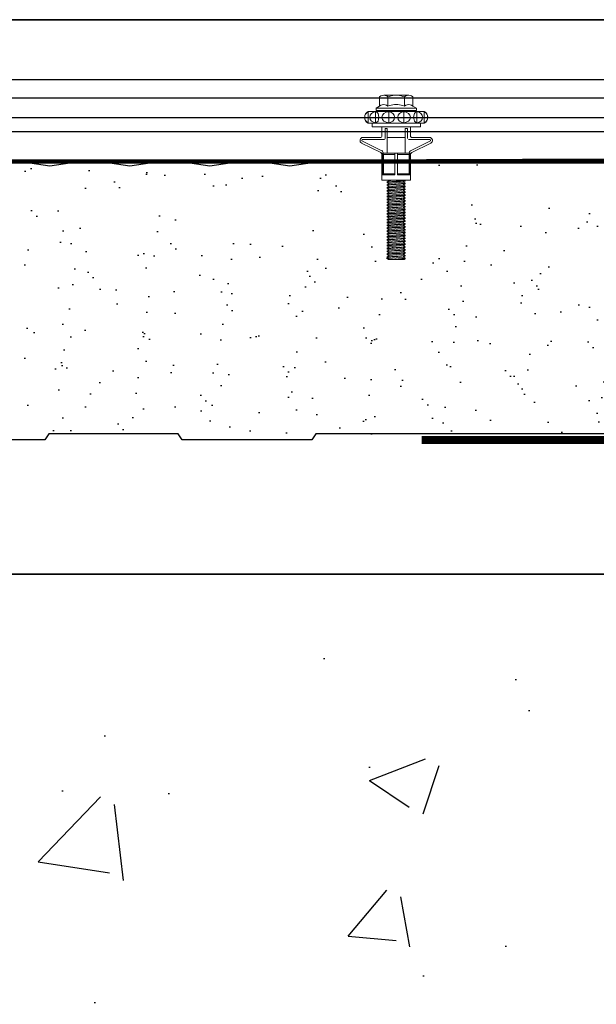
# Model space of a CAD drawing. Header units: millimetres. Extents: x -312551 to 250764, y -35891 to 59426.
# Tile 60 of 256: x -235529 to -235385, y 6102 to 6348. Entities that reach past the tile are written whole.
import ezdxf

# ---------------------------------------------------------------- set-up
doc = ezdxf.new("R2010")
doc.units = ezdxf.units.MM
doc.header["$LTSCALE"] = 2.5
doc.linetypes.add('HIDDEN', pattern=[0.375, 0.25, -0.125])
doc.layers.add('Rails', color=1, linetype='Continuous')

# ---------------------------------------------------------------- blocks, each defined once
blk = doc.blocks.new('KP Tile fastener')
at = {"layer": 'Rails', "color": 7, "linetype": 'Continuous', "lineweight": 0}
for p, q in [((-3.24, 7.64), (-3.59, 7.37)), ((-3.18, 7.63), (-3.5, 7.37)), ((-2.83, 7.81), (-3.24, 7.64)), ((-2.8, 7.8), (-3.18, 7.63)), ((-2.39, 7.87), (-2.83, 7.81)), ((-2.39, 7.86), (-2.8, 7.8)), ((-1.94, 7.82), (-2.39, 7.87)), ((-1.97, 7.8), (-2.39, 7.86)), ((-1.59, 7.63), (-1.97, 7.8)), ((-1.53, 7.65), (-1.94, 7.82)), ((-1.27, 7.37), (-1.59, 7.63)), ((-1.18, 7.38), (-1.53, 7.65)), ((2.63, 3.85), (2.63, 8.3)), ((3.13, 3.04), (3.13, 8.33)), ((5.95, 3.6), (3.61, 8.44)), ((6.37, 3.87), (4.05, 8.63)), ((-5.19, 4.16), (-4.68, 5.04)), ((-4.68, 0), (-4.68, 5.04)), ((-4.68, 5.04), (-4.05, 5.04)), ((-4.05, 0), (-4.05, 5.04)), ((-3.59, 7.37), (-3.87, 7.02)), ((-3.87, 0), (-3.87, 7.02)), ((-3.5, 7.37), (-3.73, 7.02)), ((-3.73, 7.02), (-1.04, 7.02)), ((-3.63, 5.7), (-3.73, 5.14)), ((-3.73, 5.14), (-1.04, 5.14)), ((-3.73, 5.14), (-3.63, 4.82)), ((-3.34, 6.17), (-3.63, 5.7)), ((-2.9, 6.49), (-3.34, 6.17)), ((-2.39, 6.6), (-2.9, 6.49)), ((-1.87, 6.49), (-2.39, 6.6)), ((-1.43, 6.17), (-1.87, 6.49)), ((-1.14, 5.7), (-1.43, 6.17)), ((-1.04, 7.02), (-1.27, 7.37)), ((-0.9, 7.02), (-1.18, 7.38)), ((-1.04, 5.14), (-1.14, 5.7)), ((-1.14, 4.82), (-1.04, 5.14)), ((-0.9, 0), (-0.9, 7.02)), ((-0.9, 6.03), (0, 6.03)), ((0, 0), (0, 6.03)), ((0, 0), (0, 6.03)), ((-7.87, 3.5), (-7.92, 3.12)), ((-7.92, 0), (-7.92, 3.12)), ((-7.92, 3.12), (-7.87, 2.73)), ((-7.71, 3.86), (-7.87, 3.5)), ((-7.87, 2.73), (-7.71, 2.38)), ((-7.47, 4.16), (-7.71, 3.86)), ((-7.47, 4.16), (-5.19, 4.16)), ((-5.53, 3.49), (-5.58, 3.12)), ((-5.58, 3.12), (-5.53, 2.74)), ((-5.4, 3.85), (-5.53, 3.49)), ((-5.53, 2.74), (-5.4, 2.39)), ((-5.19, 4.15), (-5.4, 3.85)), ((-3.63, 2.53), (-3.73, 1.88)), ((-3.63, 4.82), (-3.34, 4.54)), ((-3.34, 3.07), (-3.63, 2.53)), ((-3.34, 4.54), (-2.39, 4.3)), ((-2.9, 3.44), (-3.34, 3.07)), ((-2.39, 3.57), (-2.9, 3.44)), ((-2.39, 4.3), (-1.43, 4.54)), ((-1.87, 3.44), (-2.39, 3.57)), ((-1.43, 3.07), (-1.87, 3.44)), ((-1.43, 4.54), (-1.14, 4.82)), ((-1.14, 2.53), (-1.43, 3.07)), ((-1.04, 1.88), (-1.14, 2.53)), ((0, 3.6), (2.38, 3.6)), ((0.43, 2.28), (0.43, 2.79)), ((0.43, 2.79), (2.88, 2.79)), ((6.6, 0.36), (6.6, 3.69)), ((6.6, 3.51), (12, 3.51)), ((6.6, 3.33), (12, 3.33)), ((6.6, 3.33), (6.87, 3.2)), ((6.87, 0.36), (6.87, 3.2)), ((6.87, 3.2), (11.73, 3.2)), ((6.95, 3.6), (12, 3.6)), ((11.73, 3.2), (12, 3.33)), ((11.73, 0.36), (11.73, 3.2)), ((12, 0.36), (12, 3.6)), ((12, 3.6), (13.35, 3.6)), ((13.35, 0), (13.35, 3.6)), ((-7.9, 0.43), (-7.92, 0)), ((-7.9, 0.43), (-7.92, 0)), ((-7.9, -0.43), (-7.92, 0)), ((-7.9, -0.43), (-7.92, 0)), ((-7.84, 0.86), (-7.9, 0.43)), ((-7.75, 1.28), (-7.84, 0.86)), ((-7.62, 1.69), (-7.75, 1.28)), ((-7.71, 2.38), (-7.47, 2.08)), ((-7.47, 2.08), (-7.62, 1.69)), ((-7.47, 2.08), (-5.19, 2.08)), ((-5.56, 0.42), (-5.58, 0)), ((-5.56, 0.42), (-5.58, 0)), ((-5.56, -0.42), (-5.58, 0)), ((-5.56, -0.42), (-5.58, 0)), ((-5.52, 0.85), (-5.56, 0.42)), ((-5.44, 1.28), (-5.52, 0.85)), ((-5.33, 1.69), (-5.44, 1.28)), ((-5.4, 2.39), (-5.19, 2.08)), ((-5.2, 2.08), (-5.33, 1.69)), ((-4.68, 0), (-4.68, -5.04)), ((-4.05, 2.09), (-3.87, 2.09)), ((-4.05, 0), (-4.05, -5.04)), ((-3.73, 1.88), (-1.04, 1.88)), ((-3.73, 1.88), (-3.63, 1.32)), ((-3.63, 1.32), (-3.34, 0.85)), ((-3.34, 0.85), (-2.9, 0.53)), ((-2.9, 0.53), (-2.39, 0.42)), ((-2.9, 0.53), (-2.39, 0.42)), ((-2.39, 0.42), (-1.87, 0.53)), ((-2.39, 0.42), (-1.87, 0.53)), ((-1.87, 0.53), (-1.43, 0.85)), ((-1.43, 0.85), (-1.14, 1.32)), ((-1.14, 1.32), (-1.04, 1.88)), ((0, 0), (0, -6.03)), ((0, 0), (0, -6.03)), ((0.43, 2.28), (6.6, 2.28)), ((2.63, 2.28), (2.63, -2.28)), ((6.6, 0.36), (12, 0.36)), ((6.6, 0.36), (6.6, -3.69)), ((13.35, 2.2), (13.38, 2.25)), ((13.35, 0), (13.35, -3.6)), ((13.38, 2.25), (13.74, -2.25)), ((13.38, 2.25), (13.53, 2.25)), ((13.53, 2.25), (13.89, -2.25)), ((13.53, 2.25), (13.77, 1.84)), ((13.77, 1.84), (13.78, 1.82)), ((13.78, 1.82), (13.8, 1.81)), ((13.8, 1.81), (13.81, 1.81)), ((13.81, 1.81), (13.83, 1.81)), ((13.82, 1.81), (14.17, -1.81)), ((13.83, 1.81), (13.85, 1.82)), ((13.85, 1.82), (13.86, 1.84)), ((13.86, 1.84), (14.1, 2.25)), ((14.1, 2.25), (14.46, -2.25)), ((14.1, 2.25), (14.25, 2.25)), ((14.25, 2.25), (14.61, -2.25)), ((14.25, 2.25), (14.49, 1.84)), ((14.49, 1.84), (14.5, 1.82)), ((14.5, 1.82), (14.52, 1.81)), ((14.52, 1.81), (14.53, 1.81)), ((14.53, 1.81), (14.55, 1.81)), ((14.54, 1.81), (14.89, -1.81)), ((14.55, 1.81), (14.57, 1.82)), ((14.57, 1.82), (14.58, 1.84)), ((14.58, 1.84), (14.82, 2.25)), ((14.82, 2.25), (15.18, -2.25)), ((14.82, 2.25), (14.97, 2.25)), ((14.97, 2.25), (15.33, -2.25)), ((14.97, 2.25), (15.21, 1.84)), ((15.21, 1.84), (15.22, 1.82)), ((15.22, 1.82), (15.24, 1.81)), ((15.24, 1.81), (15.25, 1.81)), ((15.25, 1.81), (15.27, 1.81)), ((15.26, 1.81), (15.61, -1.81)), ((15.27, 1.81), (15.29, 1.82)), ((15.29, 1.82), (15.3, 1.84)), ((15.3, 1.84), (15.54, 2.25)), ((15.54, 2.25), (15.9, -2.25)), ((15.54, 2.25), (15.69, 2.25)), ((15.69, 2.25), (16.05, -2.25)), ((15.69, 2.25), (15.93, 1.84)), ((15.93, 1.84), (15.94, 1.82)), ((15.94, 1.82), (15.96, 1.81)), ((15.96, 1.81), (15.97, 1.81)), ((15.97, 1.81), (15.99, 1.81)), ((15.98, 1.81), (16.33, -1.81)), ((15.99, 1.81), (16.01, 1.82)), ((16.01, 1.82), (16.02, 1.84)), ((16.02, 1.84), (16.26, 2.25)), ((16.26, 2.25), (16.62, -2.25)), ((16.26, 2.25), (16.41, 2.25)), ((16.41, 2.25), (16.77, -2.25)), ((16.41, 2.25), (16.65, 1.84)), ((16.65, 1.84), (16.66, 1.82)), ((16.66, 1.82), (16.68, 1.81)), ((16.68, 1.81), (16.69, 1.81)), ((16.69, 1.81), (16.71, 1.81)), ((16.7, 1.81), (17.05, -1.81)), ((16.71, 1.81), (16.73, 1.82)), ((16.73, 1.82), (16.74, 1.84)), ((16.74, 1.84), (16.98, 2.25)), ((16.98, 2.25), (17.34, -2.25)), ((16.98, 2.25), (17.13, 2.25)), ((17.13, 2.25), (17.49, -2.25)), ((17.13, 2.25), (17.37, 1.84)), ((17.37, 1.84), (17.38, 1.82)), ((17.38, 1.82), (17.4, 1.81)), ((17.4, 1.81), (17.41, 1.81)), ((17.41, 1.81), (17.43, 1.81)), ((17.42, 1.81), (17.77, -1.81)), ((17.43, 1.81), (17.45, 1.82)), ((17.45, 1.82), (17.46, 1.84)), ((17.46, 1.84), (17.7, 2.25)), ((17.7, 2.25), (18.06, -2.25)), ((17.7, 2.25), (17.85, 2.25)), ((17.85, 2.25), (18.21, -2.25)), ((17.85, 2.25), (18.09, 1.84)), ((18.09, 1.84), (18.1, 1.82)), ((18.1, 1.82), (18.12, 1.81)), ((18.12, 1.81), (18.13, 1.81)), ((18.13, 1.81), (18.15, 1.81)), ((18.14, 1.81), (18.49, -1.81)), ((18.15, 1.81), (18.17, 1.82)), ((18.17, 1.82), (18.18, 1.84)), ((18.18, 1.84), (18.42, 2.25)), ((18.42, 2.25), (18.78, -2.25)), ((18.42, 2.25), (18.57, 2.25)), ((18.57, 2.25), (18.93, -2.25)), ((18.57, 2.25), (18.81, 1.84)), ((18.81, 1.84), (18.82, 1.82)), ((18.82, 1.82), (18.84, 1.81)), ((18.84, 1.81), (18.85, 1.81)), ((18.85, 1.81), (18.87, 1.81)), ((18.86, 1.81), (19.21, -1.81)), ((18.87, 1.81), (18.89, 1.82)), ((18.89, 1.82), (18.9, 1.84)), ((18.9, 1.84), (19.14, 2.25)), ((19.14, 2.25), (19.5, -2.25)), ((19.14, 2.25), (19.29, 2.25)), ((19.29, 2.25), (19.65, -2.25)), ((19.29, 2.25), (19.53, 1.84)), ((19.53, 1.84), (19.54, 1.82)), ((19.54, 1.82), (19.56, 1.81)), ((19.56, 1.81), (19.57, 1.81)), ((19.57, 1.81), (19.59, 1.81)), ((19.58, 1.81), (19.93, -1.81)), ((19.59, 1.81), (19.61, 1.82)), ((19.61, 1.82), (19.62, 1.84)), ((19.62, 1.84), (19.86, 2.25)), ((19.86, 2.25), (20.22, -2.25)), ((19.86, 2.25), (20.01, 2.25)), ((20.01, 2.25), (20.37, -2.25)), ((20.01, 2.25), (20.25, 1.84)), ((20.25, 1.84), (20.26, 1.82)), ((20.26, 1.82), (20.28, 1.81)), ((20.28, 1.81), (20.29, 1.81)), ((20.29, 1.81), (20.31, 1.81)), ((20.3, 1.81), (20.65, -1.81)), ((20.31, 1.81), (20.33, 1.82)), ((20.33, 1.82), (20.34, 1.84)), ((20.34, 1.84), (20.58, 2.25)), ((20.58, 2.25), (20.94, -2.25)), ((20.58, 2.25), (20.73, 2.25)), ((20.73, 2.25), (21.09, -2.25)), ((20.73, 2.25), (20.97, 1.84)), ((20.97, 1.84), (20.98, 1.82)), ((20.98, 1.82), (21, 1.81)), ((21, 1.81), (21.01, 1.81)), ((21.01, 1.81), (21.03, 1.81)), ((21.02, 1.81), (21.37, -1.81)), ((21.03, 1.81), (21.05, 1.82)), ((21.05, 1.82), (21.06, 1.84)), ((21.06, 1.84), (21.3, 2.25)), ((21.3, 2.25), (21.66, -2.25)), ((21.3, 2.25), (21.45, 2.25)), ((21.45, 2.25), (21.81, -2.25)), ((21.45, 2.25), (21.69, 1.84)), ((21.69, 1.84), (21.7, 1.82)), ((21.7, 1.82), (21.72, 1.81)), ((21.72, 1.81), (21.73, 1.81)), ((21.73, 1.81), (21.75, 1.81)), ((21.74, 1.81), (22.09, -1.81)), ((21.75, 1.81), (21.77, 1.82)), ((21.77, 1.82), (21.78, 1.84)), ((21.78, 1.84), (22.02, 2.25)), ((22.02, 2.25), (22.38, -2.25)), ((22.02, 2.25), (22.17, 2.25)), ((22.17, 2.25), (22.53, -2.25)), ((22.17, 2.25), (22.41, 1.84)), ((22.41, 1.84), (22.42, 1.82)), ((22.42, 1.82), (22.44, 1.81)), ((22.44, 1.81), (22.45, 1.81)), ((22.45, 1.81), (22.47, 1.81)), ((22.46, 1.81), (22.81, -1.81)), ((22.47, 1.81), (22.49, 1.82)), ((22.49, 1.82), (22.5, 1.84)), ((22.5, 1.84), (22.74, 2.25)), ((22.74, 2.25), (23.1, -2.25)), ((22.74, 2.25), (22.89, 2.25)), ((22.89, 2.25), (23.25, -2.25)), ((22.89, 2.25), (23.13, 1.84)), ((23.13, 1.84), (23.14, 1.82)), ((23.14, 1.82), (23.16, 1.81)), ((23.16, 1.81), (23.17, 1.81)), ((23.17, 1.81), (23.19, 1.81)), ((23.18, 1.81), (23.53, -1.81)), ((23.19, 1.81), (23.21, 1.82)), ((23.21, 1.82), (23.22, 1.84)), ((23.22, 1.84), (23.46, 2.25)), ((23.46, 2.25), (23.82, -2.25)), ((23.46, 2.25), (23.61, 2.25)), ((23.61, 2.25), (23.97, -2.25)), ((23.61, 2.25), (23.85, 1.84)), ((23.85, 1.84), (23.86, 1.82)), ((23.86, 1.82), (23.88, 1.81)), ((23.88, 1.81), (23.89, 1.81)), ((23.89, 1.81), (23.91, 1.81)), ((23.9, 1.81), (24.25, -1.81)), ((23.91, 1.81), (23.93, 1.82)), ((23.93, 1.82), (23.94, 1.84)), ((23.94, 1.84), (24.18, 2.25)), ((24.18, 2.25), (24.54, -2.25)), ((24.18, 2.25), (24.33, 2.25)), ((24.33, 2.25), (24.69, -2.25)), ((24.33, 2.25), (24.57, 1.84)), ((24.57, 1.84), (24.58, 1.82)), ((24.58, 1.82), (24.6, 1.81)), ((24.6, 1.81), (24.61, 1.81)), ((24.61, 1.81), (24.63, 1.81)), ((24.62, 1.81), (24.97, -1.81)), ((24.63, 1.81), (24.65, 1.82)), ((24.65, 1.82), (24.66, 1.84)), ((24.66, 1.84), (24.9, 2.25)), ((24.9, 2.25), (25.26, -2.25)), ((24.9, 2.25), (25.05, 2.25)), ((25.05, 2.25), (25.41, -2.25)), ((25.05, 2.25), (25.29, 1.84)), ((25.29, 1.84), (25.3, 1.82)), ((25.3, 1.82), (25.32, 1.81)), ((25.32, 1.81), (25.33, 1.81)), ((25.33, 1.81), (25.35, 1.81)), ((25.34, 1.81), (25.69, -1.81)), ((25.35, 1.81), (25.37, 1.82)), ((25.37, 1.82), (25.38, 1.84)), ((25.38, 1.84), (25.62, 2.25)), ((25.62, 2.25), (25.98, -2.25)), ((25.62, 2.25), (25.77, 2.25)), ((25.77, 2.25), (26.13, -2.25)), ((25.77, 2.25), (26.01, 1.84)), ((26.01, 1.84), (26.02, 1.82)), ((26.02, 1.82), (26.04, 1.81)), ((26.04, 1.81), (26.05, 1.81)), ((26.05, 1.81), (26.07, 1.81)), ((26.06, 1.81), (26.41, -1.81)), ((26.07, 1.81), (26.09, 1.82)), ((26.09, 1.82), (26.1, 1.84)), ((26.1, 1.84), (26.34, 2.25)), ((26.34, 2.25), (26.7, -2.25)), ((26.34, 2.25), (26.49, 2.25)), ((26.49, 2.25), (26.85, -2.25)), ((26.49, 2.25), (26.73, 1.84)), ((26.73, 1.84), (26.74, 1.82)), ((26.74, 1.82), (26.76, 1.81)), ((26.76, 1.81), (26.77, 1.81)), ((26.77, 1.81), (26.79, 1.81)), ((26.78, 1.81), (27.13, -1.81)), ((26.79, 1.81), (26.81, 1.82)), ((26.81, 1.82), (26.82, 1.84)), ((26.82, 1.84), (27.06, 2.25)), ((27.06, 2.25), (27.42, -2.25)), ((27.06, 2.25), (27.21, 2.25)), ((27.21, 2.25), (27.57, -2.25)), ((27.21, 2.25), (27.45, 1.84)), ((27.45, 1.84), (27.46, 1.82)), ((27.46, 1.82), (27.48, 1.81)), ((27.48, 1.81), (27.49, 1.81)), ((27.49, 1.81), (27.51, 1.81)), ((27.5, 1.81), (27.85, -1.81)), ((27.51, 1.81), (27.53, 1.82)), ((27.53, 1.82), (27.54, 1.84)), ((27.54, 1.84), (27.78, 2.25)), ((27.78, 2.25), (28.14, -2.25)), ((27.78, 2.25), (27.93, 2.25)), ((27.93, 2.25), (28.29, -2.25)), ((27.93, 2.25), (28.17, 1.84)), ((28.17, 1.84), (28.18, 1.82)), ((28.18, 1.82), (28.2, 1.81)), ((28.2, 1.81), (28.21, 1.81)), ((28.21, 1.81), (28.23, 1.81)), ((28.22, 1.81), (28.57, -1.81)), ((28.23, 1.81), (28.25, 1.82)), ((28.25, 1.82), (28.26, 1.84)), ((28.26, 1.84), (28.5, 2.25)), ((28.5, 2.25), (28.86, -2.25)), ((28.5, 2.25), (28.65, 2.25)), ((28.65, 2.25), (29.01, -2.25)), ((28.65, 2.25), (28.89, 1.84)), ((28.89, 1.84), (28.9, 1.82)), ((28.9, 1.82), (28.92, 1.81)), ((28.92, 1.81), (28.93, 1.81)), ((28.93, 1.81), (28.95, 1.81)), ((28.94, 1.81), (29.29, -1.81)), ((28.95, 1.81), (28.97, 1.82)), ((28.97, 1.82), (28.98, 1.84)), ((28.98, 1.84), (29.22, 2.25)), ((29.22, 2.25), (29.58, -2.25)), ((29.22, 2.25), (29.37, 2.25)), ((29.37, 2.25), (29.73, -2.25)), ((29.37, 2.25), (29.61, 1.84)), ((29.61, 1.84), (29.62, 1.82)), ((29.62, 1.82), (29.64, 1.81)), ((29.64, 1.81), (29.65, 1.81)), ((29.65, 1.81), (29.67, 1.81)), ((29.66, 1.81), (30.01, -1.81)), ((29.67, 1.81), (29.69, 1.82)), ((29.69, 1.82), (29.7, 1.84)), ((29.7, 1.84), (29.94, 2.25)), ((29.94, 2.25), (30.09, 2.25)), ((29.94, 2.25), (30.3, -2.25)), ((30.09, 2.25), (30.33, 1.84)), ((30.09, 2.25), (30.45, -2.25)), ((30.33, 1.84), (30.34, 1.82)), ((30.34, 1.82), (30.36, 1.81)), ((30.36, 1.81), (30.37, 1.81)), ((30.37, 1.81), (30.39, 1.81)), ((30.38, 1.81), (30.73, -1.81)), ((30.39, 1.81), (30.41, 1.82)), ((30.41, 1.82), (30.42, 1.84)), ((30.42, 1.84), (30.66, 2.25)), ((30.66, 2.25), (30.81, 2.25)), ((30.66, 2.25), (31.02, -2.25)), ((30.81, 2.25), (31.05, 1.84)), ((30.81, 2.25), (31.17, -2.25)), ((31.05, 1.84), (31.06, 1.82)), ((31.06, 1.82), (31.08, 1.81)), ((31.08, 1.81), (31.09, 1.81)), ((31.09, 1.81), (31.11, 1.81)), ((31.1, 1.81), (31.45, -1.81)), ((31.11, 1.81), (31.13, 1.82)), ((31.13, 1.82), (31.14, 1.84)), ((31.14, 1.84), (31.38, 2.25)), ((31.38, 2.25), (31.53, 2.25)), ((31.38, 2.25), (31.74, -2.25)), ((31.53, 2.25), (31.77, 1.84)), ((31.53, 2.25), (31.89, -2.25)), ((31.77, 1.84), (31.78, 1.82)), ((31.78, 1.82), (31.8, 1.81)), ((31.8, 1.81), (31.81, 1.81)), ((31.81, 1.81), (31.83, 1.81)), ((31.82, 1.81), (32.17, -1.81)), ((31.83, 1.81), (31.85, 1.82)), ((31.85, 1.82), (31.86, 1.84)), ((31.86, 1.84), (32.1, 2.25)), ((32.1, 2.25), (32.25, 2.25)), ((32.1, 2.25), (32.46, -2.25)), ((32.25, 2.25), (32.49, 1.84)), ((32.25, 2.25), (32.61, -2.25)), ((32.49, 1.84), (32.5, 1.82)), ((32.5, 1.82), (32.52, 1.81)), ((32.52, 1.81), (32.53, 1.81)), ((32.53, 1.81), (32.55, 1.81)), ((32.54, 1.81), (32.89, -1.81)), ((32.55, 1.81), (32.57, 1.82)), ((32.57, 1.82), (32.58, 1.84)), ((32.58, 1.84), (32.82, 2.25)), ((32.82, 2.25), (32.97, 2.25)), ((32.82, 2.25), (33.1, -1.25)), ((32.97, 2.25), (33.1, 2.02)), ((32.97, 2.25), (33.1, 0.61)), ((33.1, -2.11), (33.1, 2.02)), ((-7.92, 0), (-7.92, -3.12)), ((-7.84, -0.86), (-7.9, -0.43)), ((-7.84, -0.86), (-7.9, -0.43)), ((-7.87, -2.73), (-7.71, -2.38)), ((-7.75, -1.28), (-7.84, -0.86)), ((-7.62, -1.69), (-7.75, -1.28)), ((-7.71, -2.38), (-7.47, -2.08)), ((-7.47, -2.08), (-7.62, -1.69)), ((-7.47, -2.08), (-5.19, -2.08)), ((-5.52, -0.85), (-5.56, -0.42)), ((-5.52, -0.85), (-5.56, -0.42)), ((-5.53, -2.74), (-5.4, -2.39)), ((-5.44, -1.28), (-5.52, -0.85)), ((-5.33, -1.69), (-5.44, -1.28)), ((-5.4, -2.39), (-5.19, -2.08)), ((-5.2, -2.08), (-5.33, -1.69)), ((-4.05, -2.09), (-3.87, -2.09)), ((-3.87, 0), (-3.87, -7.02)), ((-3.73, -1.88), (-3.63, -1.32)), ((-3.63, -2.53), (-3.73, -1.88)), ((-3.73, -1.88), (-1.04, -1.88)), ((-3.63, -1.32), (-3.34, -0.85)), ((-3.34, -0.85), (-2.9, -0.53)), ((-3.34, -0.85), (-2.9, -0.53)), ((-2.9, -0.53), (-2.39, -0.42)), ((-2.9, -0.53), (-2.39, -0.42)), ((-2.39, -0.42), (-1.87, -0.53)), ((-2.39, -0.42), (-1.87, -0.53)), ((-1.87, -0.53), (-1.43, -0.85)), ((-1.87, -0.53), (-1.43, -0.85)), ((-1.43, -0.85), (-1.14, -1.32)), ((-1.14, -1.32), (-1.04, -1.88)), ((-1.04, -1.88), (-1.14, -2.53)), ((-0.9, 0), (-0.9, -7.02)), ((0.43, -2.28), (0.43, -2.79)), ((0.43, -2.28), (6.6, -2.28)), ((6.6, -0.36), (12, -0.36)), ((6.87, -0.36), (6.87, -3.2)), ((11.73, -0.36), (11.73, -3.2)), ((12, -0.36), (12, -3.6)), ((13.35, -0.78), (13.45, -1.81)), ((13.35, -1.94), (13.41, -1.84)), ((13.42, -1.82), (13.41, -1.84)), ((13.44, -1.81), (13.42, -1.82)), ((13.45, -1.81), (13.44, -1.81)), ((13.47, -1.81), (13.45, -1.81)), ((13.49, -1.82), (13.47, -1.81)), ((13.5, -1.84), (13.49, -1.82)), ((13.5, -1.84), (13.74, -2.25)), ((13.74, -2.25), (13.89, -2.25)), ((13.89, -2.25), (14.13, -1.84)), ((14.14, -1.82), (14.13, -1.84)), ((14.16, -1.81), (14.14, -1.82)), ((14.17, -1.81), (14.16, -1.81)), ((14.19, -1.81), (14.17, -1.81)), ((14.21, -1.82), (14.19, -1.81)), ((14.22, -1.84), (14.21, -1.82)), ((14.22, -1.84), (14.46, -2.25)), ((14.46, -2.25), (14.61, -2.25)), ((14.61, -2.25), (14.85, -1.84)), ((14.86, -1.82), (14.85, -1.84)), ((14.88, -1.81), (14.86, -1.82)), ((14.89, -1.81), (14.88, -1.81)), ((14.91, -1.81), (14.89, -1.81)), ((14.93, -1.82), (14.91, -1.81)), ((14.94, -1.84), (14.93, -1.82)), ((14.94, -1.84), (15.18, -2.25)), ((15.18, -2.25), (15.33, -2.25)), ((15.33, -2.25), (15.57, -1.84)), ((15.58, -1.82), (15.57, -1.84)), ((15.6, -1.81), (15.58, -1.82)), ((15.61, -1.81), (15.6, -1.81)), ((15.63, -1.81), (15.61, -1.81)), ((15.65, -1.82), (15.63, -1.81)), ((15.66, -1.84), (15.65, -1.82)), ((15.66, -1.84), (15.9, -2.25)), ((15.9, -2.25), (16.05, -2.25)), ((16.05, -2.25), (16.29, -1.84)), ((16.3, -1.82), (16.29, -1.84)), ((16.32, -1.81), (16.3, -1.82)), ((16.33, -1.81), (16.32, -1.81)), ((16.35, -1.81), (16.33, -1.81)), ((16.37, -1.82), (16.35, -1.81)), ((16.38, -1.84), (16.37, -1.82)), ((16.38, -1.84), (16.62, -2.25)), ((16.62, -2.25), (16.77, -2.25)), ((16.77, -2.25), (17.01, -1.84)), ((17.02, -1.82), (17.01, -1.84)), ((17.04, -1.81), (17.02, -1.82)), ((17.05, -1.81), (17.04, -1.81)), ((17.07, -1.81), (17.05, -1.81)), ((17.09, -1.82), (17.07, -1.81)), ((17.1, -1.84), (17.09, -1.82)), ((17.1, -1.84), (17.34, -2.25)), ((17.34, -2.25), (17.49, -2.25)), ((17.49, -2.25), (17.73, -1.84)), ((17.74, -1.82), (17.73, -1.84)), ((17.76, -1.81), (17.74, -1.82)), ((17.77, -1.81), (17.76, -1.81)), ((17.79, -1.81), (17.77, -1.81)), ((17.81, -1.82), (17.79, -1.81)), ((17.82, -1.84), (17.81, -1.82)), ((17.82, -1.84), (18.06, -2.25)), ((18.06, -2.25), (18.21, -2.25)), ((18.21, -2.25), (18.45, -1.84)), ((18.46, -1.82), (18.45, -1.84)), ((18.48, -1.81), (18.46, -1.82)), ((18.49, -1.81), (18.48, -1.81)), ((18.51, -1.81), (18.49, -1.81)), ((18.53, -1.82), (18.51, -1.81)), ((18.54, -1.84), (18.53, -1.82)), ((18.54, -1.84), (18.78, -2.25)), ((18.78, -2.25), (18.93, -2.25)), ((18.93, -2.25), (19.17, -1.84)), ((19.18, -1.82), (19.17, -1.84)), ((19.2, -1.81), (19.18, -1.82)), ((19.21, -1.81), (19.2, -1.81)), ((19.23, -1.81), (19.21, -1.81)), ((19.25, -1.82), (19.23, -1.81)), ((19.26, -1.84), (19.25, -1.82)), ((19.26, -1.84), (19.5, -2.25)), ((19.5, -2.25), (19.65, -2.25)), ((19.65, -2.25), (19.89, -1.84)), ((19.9, -1.82), (19.89, -1.84)), ((19.92, -1.81), (19.9, -1.82)), ((19.93, -1.81), (19.92, -1.81)), ((19.95, -1.81), (19.93, -1.81)), ((19.97, -1.82), (19.95, -1.81)), ((19.98, -1.84), (19.97, -1.82)), ((19.98, -1.84), (20.22, -2.25)), ((20.22, -2.25), (20.37, -2.25)), ((20.37, -2.25), (20.61, -1.84)), ((20.62, -1.82), (20.61, -1.84)), ((20.64, -1.81), (20.62, -1.82)), ((20.65, -1.81), (20.64, -1.81)), ((20.67, -1.81), (20.65, -1.81)), ((20.69, -1.82), (20.67, -1.81)), ((20.7, -1.84), (20.69, -1.82)), ((20.7, -1.84), (20.94, -2.25)), ((20.94, -2.25), (21.09, -2.25)), ((21.09, -2.25), (21.33, -1.84)), ((21.34, -1.82), (21.33, -1.84)), ((21.36, -1.81), (21.34, -1.82)), ((21.37, -1.81), (21.36, -1.81)), ((21.39, -1.81), (21.37, -1.81)), ((21.41, -1.82), (21.39, -1.81)), ((21.42, -1.84), (21.41, -1.82)), ((21.42, -1.84), (21.66, -2.25)), ((21.66, -2.25), (21.81, -2.25)), ((21.81, -2.25), (22.05, -1.84)), ((22.06, -1.82), (22.05, -1.84)), ((22.08, -1.81), (22.06, -1.82)), ((22.09, -1.81), (22.08, -1.81)), ((22.11, -1.81), (22.09, -1.81)), ((22.13, -1.82), (22.11, -1.81)), ((22.14, -1.84), (22.13, -1.82)), ((22.14, -1.84), (22.38, -2.25)), ((22.38, -2.25), (22.53, -2.25)), ((22.53, -2.25), (22.77, -1.84)), ((22.78, -1.82), (22.77, -1.84)), ((22.8, -1.81), (22.78, -1.82)), ((22.81, -1.81), (22.8, -1.81)), ((22.83, -1.81), (22.81, -1.81)), ((22.85, -1.82), (22.83, -1.81)), ((22.86, -1.84), (22.85, -1.82)), ((22.86, -1.84), (23.1, -2.25)), ((23.1, -2.25), (23.25, -2.25)), ((23.25, -2.25), (23.49, -1.84)), ((23.5, -1.82), (23.49, -1.84)), ((23.52, -1.81), (23.5, -1.82)), ((23.53, -1.81), (23.52, -1.81)), ((23.55, -1.81), (23.53, -1.81)), ((23.57, -1.82), (23.55, -1.81)), ((23.58, -1.84), (23.57, -1.82)), ((23.58, -1.84), (23.82, -2.25)), ((23.82, -2.25), (23.97, -2.25)), ((23.97, -2.25), (24.21, -1.84)), ((24.22, -1.82), (24.21, -1.84)), ((24.24, -1.81), (24.22, -1.82)), ((24.25, -1.81), (24.24, -1.81)), ((24.27, -1.81), (24.25, -1.81)), ((24.29, -1.82), (24.27, -1.81)), ((24.3, -1.84), (24.29, -1.82)), ((24.3, -1.84), (24.54, -2.25)), ((24.54, -2.25), (24.69, -2.25)), ((24.69, -2.25), (24.93, -1.84)), ((24.94, -1.82), (24.93, -1.84)), ((24.96, -1.81), (24.94, -1.82)), ((24.97, -1.81), (24.96, -1.81)), ((24.99, -1.81), (24.97, -1.81)), ((25.01, -1.82), (24.99, -1.81)), ((25.02, -1.84), (25.01, -1.82)), ((25.02, -1.84), (25.26, -2.25)), ((25.26, -2.25), (25.41, -2.25)), ((25.41, -2.25), (25.65, -1.84)), ((25.66, -1.82), (25.65, -1.84)), ((25.68, -1.81), (25.66, -1.82)), ((25.69, -1.81), (25.68, -1.81)), ((25.71, -1.81), (25.69, -1.81)), ((25.73, -1.82), (25.71, -1.81)), ((25.74, -1.84), (25.73, -1.82)), ((25.74, -1.84), (25.98, -2.25)), ((25.98, -2.25), (26.13, -2.25)), ((26.13, -2.25), (26.37, -1.84)), ((26.38, -1.82), (26.37, -1.84)), ((26.4, -1.81), (26.38, -1.82)), ((26.41, -1.81), (26.4, -1.81)), ((26.43, -1.81), (26.41, -1.81)), ((26.45, -1.82), (26.43, -1.81)), ((26.46, -1.84), (26.45, -1.82)), ((26.46, -1.84), (26.7, -2.25)), ((26.7, -2.25), (26.85, -2.25)), ((26.85, -2.25), (27.09, -1.84)), ((27.1, -1.82), (27.09, -1.84)), ((27.12, -1.81), (27.1, -1.82)), ((27.13, -1.81), (27.12, -1.81)), ((27.15, -1.81), (27.13, -1.81)), ((27.17, -1.82), (27.15, -1.81)), ((27.18, -1.84), (27.17, -1.82)), ((27.18, -1.84), (27.42, -2.25)), ((27.42, -2.25), (27.57, -2.25)), ((27.57, -2.25), (27.81, -1.84)), ((27.82, -1.82), (27.81, -1.84)), ((27.84, -1.81), (27.82, -1.82)), ((27.85, -1.81), (27.84, -1.81)), ((27.87, -1.81), (27.85, -1.81)), ((27.89, -1.82), (27.87, -1.81)), ((27.9, -1.84), (27.89, -1.82)), ((27.9, -1.84), (28.14, -2.25)), ((28.14, -2.25), (28.29, -2.25)), ((28.29, -2.25), (28.53, -1.84)), ((28.54, -1.82), (28.53, -1.84)), ((28.56, -1.81), (28.54, -1.82)), ((28.57, -1.81), (28.56, -1.81)), ((28.59, -1.81), (28.57, -1.81)), ((28.61, -1.82), (28.59, -1.81)), ((28.62, -1.84), (28.61, -1.82)), ((28.62, -1.84), (28.86, -2.25)), ((28.86, -2.25), (29.01, -2.25)), ((29.01, -2.25), (29.25, -1.84)), ((29.26, -1.82), (29.25, -1.84)), ((29.28, -1.81), (29.26, -1.82)), ((29.29, -1.81), (29.28, -1.81)), ((29.31, -1.81), (29.29, -1.81)), ((29.33, -1.82), (29.31, -1.81)), ((29.34, -1.84), (29.33, -1.82)), ((29.34, -1.84), (29.58, -2.25)), ((29.58, -2.25), (29.73, -2.25)), ((29.73, -2.25), (29.97, -1.84)), ((29.98, -1.82), (29.97, -1.84)), ((30, -1.81), (29.98, -1.82)), ((30.01, -1.81), (30, -1.81)), ((30.03, -1.81), (30.01, -1.81)), ((30.05, -1.82), (30.03, -1.81)), ((30.06, -1.84), (30.05, -1.82)), ((30.06, -1.84), (30.3, -2.25)), ((30.3, -2.25), (30.45, -2.25)), ((30.45, -2.25), (30.69, -1.84)), ((30.7, -1.82), (30.69, -1.84)), ((30.72, -1.81), (30.7, -1.82)), ((30.73, -1.81), (30.72, -1.81)), ((30.75, -1.81), (30.73, -1.81)), ((30.77, -1.82), (30.75, -1.81)), ((30.78, -1.84), (30.77, -1.82)), ((30.78, -1.84), (31.02, -2.25)), ((31.02, -2.25), (31.17, -2.25)), ((31.17, -2.25), (31.41, -1.84)), ((31.42, -1.82), (31.41, -1.84)), ((31.44, -1.81), (31.42, -1.82)), ((31.45, -1.81), (31.44, -1.81)), ((31.47, -1.81), (31.45, -1.81)), ((31.49, -1.82), (31.47, -1.81)), ((31.5, -1.84), (31.49, -1.82)), ((31.5, -1.84), (31.74, -2.25)), ((31.74, -2.25), (31.89, -2.25)), ((31.89, -2.25), (32.13, -1.84)), ((32.14, -1.82), (32.13, -1.84)), ((32.16, -1.81), (32.14, -1.82)), ((32.17, -1.81), (32.16, -1.81)), ((32.19, -1.81), (32.17, -1.81)), ((32.21, -1.82), (32.19, -1.81)), ((32.22, -1.84), (32.21, -1.82)), ((32.22, -1.84), (32.46, -2.25)), ((32.46, -2.25), (32.61, -2.25)), ((32.61, -2.25), (32.85, -1.84)), ((32.86, -1.82), (32.85, -1.84)), ((32.88, -1.81), (32.86, -1.82)), ((32.89, -1.81), (32.88, -1.81)), ((32.91, -1.81), (32.89, -1.81)), ((32.93, -1.82), (32.91, -1.81)), ((32.94, -1.84), (32.93, -1.82)), ((32.94, -1.84), (33.1, -2.11)), ((-7.92, -3.12), (-7.87, -2.73)), ((-7.87, -3.5), (-7.92, -3.12)), ((-7.71, -3.86), (-7.87, -3.5)), ((-7.47, -4.16), (-7.71, -3.86)), ((-7.47, -4.16), (-5.19, -4.16)), ((-5.58, -3.12), (-5.53, -2.74)), ((-5.53, -3.49), (-5.58, -3.12)), ((-5.4, -3.85), (-5.53, -3.49)), ((-5.19, -4.15), (-5.4, -3.85)), ((-5.19, -4.16), (-4.68, -5.04)), ((-3.73, -5.14), (-3.63, -4.82)), ((-3.34, -3.07), (-3.63, -2.53)), ((-3.63, -4.82), (-3.34, -4.54)), ((-2.9, -3.44), (-3.34, -3.07)), ((-3.34, -4.54), (-2.39, -4.3)), ((-2.39, -3.57), (-2.9, -3.44)), ((-1.87, -3.44), (-2.39, -3.57)), ((-2.39, -4.3), (-1.43, -4.54)), ((-1.43, -3.07), (-1.87, -3.44)), ((-1.14, -2.53), (-1.43, -3.07)), ((-1.43, -4.54), (-1.14, -4.82)), ((-1.14, -4.82), (-1.04, -5.14)), ((0, -3.6), (2.38, -3.6)), ((0.43, -2.79), (2.88, -2.79)), ((2.63, -3.85), (2.63, -8.3)), ((3.13, -3.04), (3.13, -8.33)), ((5.95, -3.6), (3.61, -8.44)), ((6.37, -3.87), (4.05, -8.63)), ((6.6, -3.33), (6.87, -3.2)), ((6.6, -3.33), (12, -3.33)), ((6.6, -3.51), (12, -3.51)), ((6.87, -3.2), (11.73, -3.2)), ((6.95, -3.6), (12, -3.6)), ((11.73, -3.2), (12, -3.33)), ((12, -3.6), (13.35, -3.6)), ((-4.68, -5.04), (-4.05, -5.04)), ((-3.59, -7.37), (-3.87, -7.02)), ((-3.63, -5.7), (-3.73, -5.14)), ((-3.73, -5.14), (-1.04, -5.14)), ((-3.5, -7.37), (-3.73, -7.02)), ((-3.73, -7.02), (-1.04, -7.02)), ((-3.34, -6.17), (-3.63, -5.7)), ((-3.24, -7.64), (-3.59, -7.37)), ((-3.18, -7.63), (-3.5, -7.37)), ((-2.9, -6.49), (-3.34, -6.17)), ((-2.39, -6.6), (-2.9, -6.49)), ((-1.87, -6.49), (-2.39, -6.6)), ((-1.43, -6.17), (-1.87, -6.49)), ((-1.27, -7.37), (-1.59, -7.63)), ((-1.18, -7.38), (-1.53, -7.65)), ((-1.14, -5.7), (-1.43, -6.17)), ((-1.04, -7.02), (-1.27, -7.37)), ((-0.9, -7.02), (-1.18, -7.38)), ((-1.04, -5.14), (-1.14, -5.7)), ((-0.9, -6.03), (0, -6.03)), ((-2.83, -7.81), (-3.24, -7.64)), ((-2.8, -7.8), (-3.18, -7.63)), ((-2.39, -7.87), (-2.83, -7.81)), ((-2.39, -7.86), (-2.8, -7.8)), ((-1.97, -7.8), (-2.39, -7.86)), ((-1.94, -7.82), (-2.39, -7.87)), ((-1.59, -7.63), (-1.97, -7.8)), ((-1.53, -7.65), (-1.94, -7.82))]:
    blk.add_line(p, q, dxfattribs=at)
for centre, radius, start, end in [((3.38, 8.3), 0.75, 26.0089, 180), ((3.38, 8.33), 0.25, 25.8375, 180), ((2.38, 3.85), 0.25, 270, 360), ((6.96, 4.37), 1.27, 217.172, 253.6075), ((6.95, 4.35), 0.75, 219.9145, 270), ((2.38, -3.85), 0.25, 0, 90), ((2.88, -3.04), 0.25, 360, 90), ((6.96, -4.37), 1.27, 106.3925, 142.828), ((6.95, -4.35), 0.75, 90, 140.0855), ((3.38, -8.3), 0.75, 180, 333.9911), ((3.38, -8.33), 0.25, 180, 334.1625)]:
    blk.add_arc(centre, radius, start, end, dxfattribs=at)

msp = doc.modelspace()

# ---------------------------------------------------------------- hatches: boundary and pattern name
at = {"linetype": 'Continuous'}
h = msp.add_hatch(dxfattribs=at)
h.set_pattern_fill('AR-SAND', color=8, scale=7.5, angle=90, style=0)
h.set_pattern_definition([(232.5, (-255520.434, 2127.213), (-14.451178, 0.47245), [0, -11.4, 0, -12.75, 0, -12.1875]), (262.5, (-255520.434, 2127.213), (-21.166095, -13.273325), [0, -6.15, 0, -10.275, 0, -3.9375]), (302.5, (-255520.434, 2136.438), (-0.042443, -23.356064), [0, -3.75, 0, -13.5, 0, -17.625]), (312.5, (-255520.434, 2136.438), (-6.582567, -22.54595), [0, -1.875, 0, -8.85, 0, -10.125])])
edge = h.paths.add_edge_path()
edge.add_arc((-235279.98, 6250.89), 1.29, 281.3099, 450)
edge.add_arc((-235279.98, 6250.89), 1.29, -78.6901, 90, ccw=False)
edge.add_line((-235279.73, 6249.62), (-235289.11, 6247.74))
edge.add_arc((-235289.31, 6248.72), 1, 218.2899, 281.3099, ccw=False)
edge.add_arc((-235291.66, 6246.87), 2, 38.2899, 182.6445)
edge.add_line((-235293.66, 6246.77), (-235293.67, 6246.77))
edge.add_line((-235293.67, 6246.77), (-235293.67, 6244.36))
edge.add_arc((-235295.07, 6244.36), 1.4, -90.0012, 0, ccw=False)
edge = h.paths.add_edge_path(flags=17)
edge.add_arc((-235279.98, 6250.89), 1.29, 281.3099, 450)
edge.add_arc((-235279.98, 6250.89), 1.29, -78.6901, 90, ccw=False)
edge = h.paths.add_edge_path()
edge.add_line((-235295.07, 6242.96), (-235319.96, 6242.96))
edge.add_line((-235319.96, 6242.96), (-235320.97, 6244.47))
edge.add_line((-235320.97, 6244.47), (-235455.29, 6244.47))
edge.add_line((-235455.29, 6244.47), (-235456.29, 6242.97))
edge.add_line((-235456.29, 6242.97), (-235488.63, 6242.97))
edge.add_line((-235488.63, 6242.97), (-235489.63, 6244.47))
edge.add_line((-235489.63, 6244.47), (-235521.96, 6244.47))
edge.add_line((-235521.96, 6244.47), (-235522.96, 6242.97))
edge.add_line((-235522.96, 6242.97), (-235555.29, 6242.97))
edge.add_line((-235555.29, 6242.97), (-235556.29, 6244.47))
edge.add_line((-235556.29, 6244.47), (-235588.63, 6244.47))
edge.add_line((-235588.63, 6244.47), (-235589.63, 6242.97))
edge.add_line((-235589.63, 6242.97), (-235621.96, 6242.97))
edge.add_line((-235621.96, 6242.97), (-235622.96, 6244.47))
edge.add_line((-235622.96, 6244.47), (-235655.29, 6244.47))
edge.add_line((-235655.29, 6244.47), (-235656.29, 6242.97))
edge.add_line((-235656.29, 6242.97), (-235688.62, 6242.97))
edge.add_line((-235688.62, 6242.97), (-235689.62, 6244.47))
edge.add_line((-235689.62, 6244.47), (-235721.96, 6244.47))
edge.add_line((-235721.96, 6244.47), (-235722.96, 6242.97))
edge.add_line((-235722.96, 6242.97), (-235747.83, 6242.97))
edge.add_line((-235747.83, 6242.97), (-235747.83, 6312.39))
edge.add_arc((-235286.26, 6294.98), 3.2, 90, 177.9892, ccw=False)
edge.add_line((-235286.26, 6298.18), (-235275.18, 6298.18))
edge.add_arc((-235275.18, 6294.98), 3.2, 0, 90, ccw=False)
edge.add_line((-235271.98, 6294.98), (-235271.98, 6293.29))
edge.add_arc((-235275.18, 6293.29), 3.2, -85, 0, ccw=False)
edge.add_line((-235274.9, 6290.1), (-235282.45, 6289.44))
edge.add_arc((-235282.23, 6286.95), 2.5, 95, 160.1929)
edge.add_arc((-235282.23, 6286.95), 3.2, 95, 160.1929, ccw=False)
edge.add_line((-235282.51, 6290.14), (-235274.96, 6290.8))
edge.add_arc((-235275.18, 6293.29), 2.5, 275, 360)
edge.add_line((-235272.68, 6293.29), (-235272.68, 6294.98))
edge.add_arc((-235275.18, 6294.98), 2.5, 0, 90)
edge.add_line((-235275.18, 6297.48), (-235286.26, 6297.48))
edge.add_arc((-235286.26, 6294.98), 2.5, 90, 177.9892)
edge.add_line((-235451.71, 6312.97), (-235325.04, 6313.38))
edge.add_line((-235324.45, 6313.38), (-235320.77, 6313.38))
edge.add_arc((-235320.77, 6308.18), 5.2, 13.8025, 90, ccw=False)
edge.add_line((-235315.72, 6309.42), (-235312.07, 6294.58))
edge.add_arc((-235309.65, 6295.18), 2.5, 193.8025, 270)
edge.add_line((-235309.65, 6292.68), (-235301.5, 6292.68))
edge.add_arc((-235301.5, 6292.58), 0.1, 35.4234, 90, ccw=False)
edge.add_line((-235301.42, 6292.64), (-235301.06, 6292.14))
edge.add_arc((-235300.98, 6292.19), 0.1, 215.4234, 324.5766)
edge.add_line((-235300.9, 6292.14), (-235300.54, 6292.64))
edge.add_arc((-235300.46, 6292.58), 0.1, 90, 144.5766, ccw=False)
edge.add_line((-235300.46, 6292.68), (-235291.96, 6292.68))
edge.add_arc((-235291.96, 6295.18), 2.5, 270, 357.9892)
edge.add_arc((-235291.96, 6295.18), 3.2, 270, 357.9892)
edge.add_line((-235279.81, 6250.01), (-235289.18, 6248.14))
edge.add_arc((-235279.98, 6250.89), 0.893, 281.3099, 450)
edge.add_line((-235279.12, 6250.78), (-235279.12, 6250.64))
edge.add_line((-235284.98, 6253.18), (-235284.98, 6253.97))
edge.add_line((-235283.58, 6251.78), (-235279.98, 6251.78))
edge.add_arc((-235283.58, 6253.18), 1.4, 180, 270)
edge.add_line((-235285.58, 6254.57), (-235289.58, 6254.57))
edge.add_line((-235285.58, 6254.97), (-235289.58, 6254.97))
edge.add_line((-235289.58, 6254.97), (-235289.58, 6254.57))
edge.add_arc((-235285.58, 6253.97), 0.6, 0, 90)
edge.add_arc((-235285.58, 6253.97), 1, 0, 90)
edge.add_arc((-235289.3, 6248.73), 0.6, 217.901, 281.3099)
edge.add_line((-235279.98, 6252.18), (-235283.58, 6252.18))
edge.add_arc((-235283.58, 6253.18), 1, 180, 270)
edge.add_line((-235284.58, 6253.18), (-235284.58, 6253.97))
edge.add_line((-235284.58, 6253.97), (-235284.58, 6287.8))
edge.add_arc((-235287.59, 6288.88), 3.2, 270, 340.1929)
edge.add_line((-235287.59, 6285.68), (-235289.28, 6285.68))
edge.add_line((-235289.28, 6285.68), (-235294.28, 6285.68))
edge.add_line((-235294.28, 6286.38), (-235289.28, 6286.38))
edge.add_line((-235289.28, 6286.38), (-235287.59, 6286.38))
edge.add_arc((-235287.59, 6288.88), 2.5, 270, 340.1929)
edge.add_line((-235747.83, 6312.39), (-235741.71, 6311.47))
edge.add_line((-235741.71, 6311.47), (-235731.71, 6312.97))
edge.add_line((-235731.71, 6312.97), (-235721.71, 6311.47))
edge.add_line((-235721.71, 6311.47), (-235711.71, 6312.97))
edge.add_line((-235711.71, 6312.97), (-235701.71, 6311.47))
edge.add_line((-235701.71, 6311.47), (-235691.71, 6312.97))
edge.add_line((-235691.71, 6312.97), (-235681.71, 6311.47))
edge.add_line((-235681.71, 6311.47), (-235671.71, 6312.97))
edge.add_line((-235671.71, 6312.97), (-235661.71, 6311.47))
edge.add_line((-235661.71, 6311.47), (-235651.71, 6312.97))
edge.add_line((-235651.71, 6312.97), (-235641.71, 6311.47))
edge.add_line((-235641.71, 6311.47), (-235631.71, 6312.97))
edge.add_line((-235631.71, 6312.97), (-235621.71, 6311.47))
edge.add_line((-235621.71, 6311.47), (-235611.71, 6312.97))
edge.add_line((-235611.71, 6312.97), (-235601.71, 6311.47))
edge.add_line((-235601.71, 6311.47), (-235591.71, 6312.97))
edge.add_line((-235591.71, 6312.97), (-235581.71, 6311.47))
edge.add_line((-235581.71, 6311.47), (-235571.71, 6312.97))
edge.add_line((-235571.71, 6312.97), (-235561.71, 6311.47))
edge.add_line((-235561.71, 6311.47), (-235551.71, 6312.97))
edge.add_line((-235551.71, 6312.97), (-235541.71, 6311.47))
edge.add_line((-235541.71, 6311.47), (-235531.71, 6312.97))
edge.add_line((-235531.71, 6312.97), (-235521.71, 6311.47))
edge.add_line((-235521.71, 6311.47), (-235511.71, 6312.97))
edge.add_line((-235511.71, 6312.97), (-235501.71, 6311.47))
edge.add_line((-235501.71, 6311.47), (-235491.71, 6312.97))
edge.add_line((-235491.71, 6312.97), (-235481.71, 6311.47))
edge.add_line((-235481.71, 6311.47), (-235471.71, 6312.97))
edge.add_line((-235471.71, 6312.97), (-235461.71, 6311.47))
edge.add_line((-235461.71, 6311.47), (-235451.71, 6312.97))
h = msp.add_hatch()
h.set_pattern_fill('AR-CONC', color=8, scale=20, style=0)
h.set_pattern_definition([(50, (-2317854.86, -4418967.78), (143.4520365, -12.550427), [15, -165]), (355, (-2317854.86, -4418967.78), (-27.7502667, 150.4384267), [12, -132]), (100.4514, (-2317842.9, -4418968.82), (115.7018763, 137.8879084), [12.748038, -140.2284224]), (46.1842, (-2317854.86, -4418927.78), (213.44821, -33.103803), [22.5, -247.5]), (96.6356, (-2317837.07, -4418930.54), (186.932541, 194.823574), [19.122058, -210.3426]), (351.1842, (-2317854.86, -4418927.78), (186.932389, 194.82372), [18, -198]), (21, (-2317834.86, -4418937.78), (119.3814104, -80.523778), [15, -165]), (326, (-2317834.86, -4418937.78), (48.6630664, 145.030009), [12, -132]), (71.4514, (-2317824.91, -4418944.49), (168.0445257, 64.5060993), [12.748038, -140.2284224]), (37.5, (-2317854.86, -4418967.78), (2.43197106, 66.57877077), [0, -130.4, 0, -134, 0, -132.5]), (7.5, (-2317854.86, -4418967.78), (52.6139075, 78.8823424), [0, -76.4, 0, -127.4, 0, -50.5]), (327.5, (-2317899.46, -4418967.78), (106.76448723, -4.51097435), [0, -50, 0, -156, 0, -207]), (317.5, (-2317919.46, -4418967.78), (116.6372339, 20.0209965), [0, -65, 0, -103.6, 0, -147])])
edge = h.paths.add_edge_path()
edge.add_line((-235250.51, 6209.47), (-235710.27, 6209.47))
edge.add_spline(control_points=[(-235710.27, 6209.47), (-235715.02, 6209.43), (-235719.76, 6209.38), (-235724.52, 6209.47)], knot_values=[0, 0, 0, 0, 14.459418, 14.459418, 14.459418, 14.459418], degree=3, periodic=0)
edge.add_line((-235724.52, 6209.47), (-236150.51, 6209.47))
edge.add_line((-236150.51, 6209.47), (-236150.51, 5994.47))
edge.add_line((-236150.51, 5994.47), (-235250.51, 5994.47))
edge.add_line((-235250.51, 5994.47), (-235250.51, 6027.07))
edge.add_line((-235250.51, 6027.07), (-235271.09, 6027.07))
edge.add_line((-235271.09, 6027.07), (-235271.15, 6027.44))
edge.add_line((-235271.15, 6027.44), (-235273.48, 6029.61))
edge.add_line((-235273.48, 6029.61), (-235273.14, 6029.58))
edge.add_line((-235273.14, 6029.58), (-235270.76, 6031.81))
edge.add_line((-235270.76, 6031.81), (-235250.51, 6031.81))
edge.add_line((-235250.51, 6031.81), (-235250.51, 6209.47))

# ---------------------------------------------------------------- linework, layer by layer
at = {"color": 8}
for p, q in [((-235155.82, 6347.97), (-235747.82, 6347.97)), ((-235170.82, 6332.97), (-235747.82, 6332.97)), ((-235451.71, 6312.97), (-235325.04, 6313.38)), ((-242645.51, 6209.47), (-235250.51, 6209.47)), ((-242645.51, 6209.47), (-235250.51, 6209.47)), ((-235250.51, 6209.47), (-241860.51, 6209.47))]:
    msp.add_line(p, q, dxfattribs=at)
at = {"color": 8, "linetype": 'Continuous'}
for p, q in [((-235747.83, 6328.46), (-235185.17, 6328.46)), ((-235747.83, 6323.54), (-235185.17, 6323.54)), ((-235747.83, 6320.05), (-235185.17, 6320.05)), ((-235747.83, 6312.97), (-235185.17, 6312.97))]:
    msp.add_line(p, q, dxfattribs=at)
at = {"color": 8}
for points in [[(-235747.82, 6347.97), (-235155.82, 6347.97), (-235170.82, 6332.97), (-235747.83, 6332.97), (-235747.82, 6347.97)], [(-235295.07, 6242.96), (-235319.96, 6242.96), (-235320.97, 6244.47), (-235455.29, 6244.47), (-235456.29, 6242.97), (-235488.63, 6242.97), (-235489.63, 6244.47), (-235521.96, 6244.47), (-235522.96, 6242.97), (-235555.29, 6242.97), (-235556.29, 6244.47), (-235588.63, 6244.47), (-235589.63, 6242.97), (-235621.96, 6242.97), (-235622.96, 6244.47), (-235655.29, 6244.47), (-235656.29, 6242.97), (-235688.62, 6242.97), (-235689.62, 6244.47), (-235721.96, 6244.47), (-235722.96, 6242.97), (-235747.83, 6242.97), (-235747.83, 6312.39)], [(-235531.71, 6312.97), (-235521.71, 6311.47), (-235511.71, 6312.97), (-235501.71, 6311.47), (-235491.71, 6312.97), (-235481.71, 6311.47), (-235471.71, 6312.97), (-235461.71, 6311.47), (-235451.71, 6312.97)]]:
    msp.add_lwpolyline(points, dxfattribs=at)
at = {"color": 8, "linetype": 'HIDDEN', "ltscale": 35, "const_width": 1}
msp.add_lwpolyline([(-235747.83, 6312.47), (-235180.01, 6312.47), (-235180.01, 5891.47), (-239365.84, 5891.47)], dxfattribs=at)
at = {"color": 8, "linetype": 'Continuous', "const_width": 2}
msp.add_lwpolyline([(-235325.82, 5960.98), (-235250.51, 5960.97), (-235250.51, 5895.97), (-235180.51, 5895.97), (-235180.51, 6307.97), (-235250.51, 6307.97), (-235250.51, 6242.97), (-235428.82, 6242.97)], dxfattribs=at)

# ---------------------------------------------------------------- block references
at = {"color": 8, "linetype": 'Continuous', "rotation": 270}
msp.add_blockref('KP Tile fastener', (-235435.17, 6321.2), dxfattribs=at)

doc.saveas('drawing.dxf')
